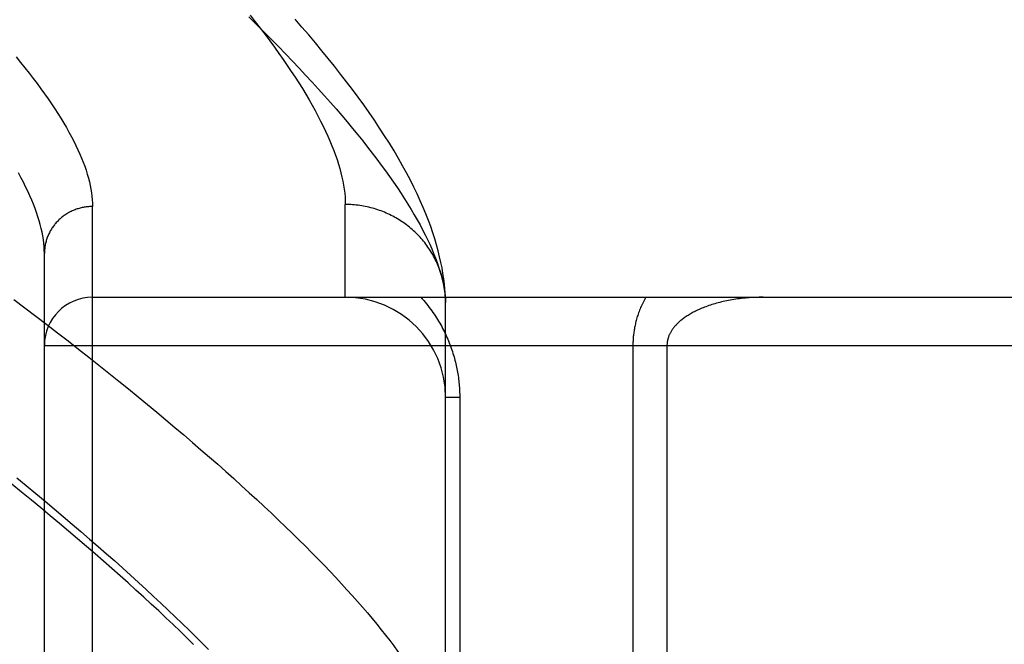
# Model space of a CAD drawing. Header units: inches. Extents: x 0 to 230, y 0 to 149.
# Tile 153 of 256: x 35.399 to 36.012, y 104.257 to 104.646. Entities that reach past the tile are written whole.
import ezdxf

# ---------------------------------------------------------------- set-up
doc = ezdxf.new("R2010")
doc.units = ezdxf.units.IN
doc.header["$LTSCALE"] = 12.648283
doc.header["$MEASUREMENT"] = 0
doc.linetypes.add('HIDDEN', pattern=[0.2, 0.1, -0.1])
doc.layers.add('LEFTHAND_DOOR_ASSEMBLY', color=7, linetype='CONTINUOUS')

msp = doc.modelspace()

# ---------------------------------------------------------------- linework, layer by layer
at = {"layer": 'LEFTHAND_DOOR_ASSEMBLY', "color": 8, "linetype": 'HIDDEN'}
for p, q in [((35.44415, 103.41637), (35.44415, 104.52951)), ((35.60165, 104.47294), (35.60165, 104.53075)), ((35.41415, 103.44576), (35.41415, 104.50012)), ((35.44415, 104.47294), (36.50615, 104.47294)), ((35.66415, 104.46956), (35.6641, 104.47196)), ((35.66415, 104.12919), (35.66415, 104.46956)), ((35.41415, 104.44294), (36.50615, 104.44294)), ((35.78086, 104.44294), (35.78086, 104.17092)), ((35.80207, 104.44294), (35.80207, 104.19431)), ((35.67293, 104.41044), (35.66415, 104.41044)), ((35.67293, 104.41044), (35.67293, 104.12919))]:
    msp.add_line(p, q, dxfattribs=at)
for points in [[(35.54146, 104.64769), (35.54624, 104.64299), (35.55092, 104.63834), (35.5555, 104.63373), (35.55999, 104.62917), (35.56437, 104.62466), (35.56866, 104.62019), (35.57284, 104.61578), (35.57693, 104.61141), (35.58092, 104.60709), (35.58482, 104.60282), (35.58862, 104.59859), (35.59232, 104.59442), (35.59592, 104.59029), (35.59943, 104.58622), (35.60284, 104.58219), (35.60616, 104.57821), (35.60938, 104.57428), (35.6125, 104.5704), (35.61553, 104.56657), (35.61847, 104.56278), (35.62131, 104.55905), (35.62406, 104.55536), (35.62672, 104.55173), (35.62928, 104.54814), (35.63175, 104.5446), (35.63413, 104.54111), (35.63641, 104.53767), (35.6386, 104.53428), (35.6407, 104.53094), (35.64271, 104.52764), (35.64463, 104.5244), (35.64645, 104.5212), (35.64819, 104.51805), (35.64983, 104.51495), (35.65139, 104.5119), (35.65285, 104.5089), (35.65422, 104.50594), (35.65551, 104.50304), (35.6567, 104.50018), (35.65781, 104.49737), (35.65883, 104.4946), (35.65975, 104.49189), (35.66059, 104.48922), (35.66134, 104.4866)], [(35.54227, 104.64883), (35.5455, 104.64472), (35.54863, 104.64067), (35.55167, 104.63667), (35.55462, 104.63272), (35.55748, 104.62882), (35.56024, 104.62497), (35.56291, 104.62117), (35.56549, 104.61743), (35.56797, 104.61374), (35.57037, 104.6101), (35.57267, 104.6065), (35.57488, 104.60296), (35.57701, 104.59947), (35.57904, 104.59604), (35.58098, 104.59265), (35.58284, 104.58931), (35.5846, 104.58603), (35.58628, 104.58279), (35.58787, 104.57961), (35.58937, 104.57647), (35.59078, 104.57339), (35.5921, 104.57035), (35.59334, 104.56737), (35.59449, 104.56444), (35.59555, 104.56155), (35.59653, 104.55872), (35.59742, 104.55593), (35.59823, 104.55319), (35.59895, 104.55051), (35.59958, 104.54787), (35.60013, 104.54528), (35.60059, 104.54274), (35.60097, 104.54024), (35.60127, 104.5378), (35.60148, 104.5354), (35.60161, 104.53305), (35.60165, 104.53075)], [(35.6641, 104.47196), (35.66395, 104.47492), (35.66371, 104.478), (35.6634, 104.48118), (35.66299, 104.48444), (35.6625, 104.48778), (35.66191, 104.49119), (35.66122, 104.49468), (35.66043, 104.49823), (35.65954, 104.50185), (35.65854, 104.50553), (35.65744, 104.50927), (35.65622, 104.51307), (35.6549, 104.51694), (35.65345, 104.52088), (35.65189, 104.52489), (35.6502, 104.52896), (35.64839, 104.53311), (35.64645, 104.53733), (35.64438, 104.54162), (35.64217, 104.54598), (35.63983, 104.55043), (35.63736, 104.55494), (35.63474, 104.55953), (35.63199, 104.56419), (35.62912, 104.56889), (35.62612, 104.57364), (35.62301, 104.57842), (35.6198, 104.58322), (35.61649, 104.58803), (35.6131, 104.59284), (35.60963, 104.59764), (35.60608, 104.60244), (35.60245, 104.60725), (35.59874, 104.61206), (35.59494, 104.61689), (35.59106, 104.62174), (35.58708, 104.62661), (35.58303, 104.6315), (35.57888, 104.63642), (35.57465, 104.64136), (35.57033, 104.64632)], [(35.39652, 104.62278), (35.39932, 104.61936), (35.40204, 104.61599), (35.40467, 104.61265), (35.40721, 104.60936), (35.40966, 104.6061), (35.41203, 104.60289), (35.41431, 104.59972), (35.4165, 104.59659), (35.41861, 104.5935), (35.42063, 104.59045), (35.42257, 104.58744), (35.42442, 104.58448), (35.42619, 104.58155), (35.42787, 104.57867), (35.42947, 104.57582), (35.43098, 104.57302), (35.43241, 104.57026), (35.43376, 104.56754), (35.43503, 104.56486), (35.43621, 104.56222), (35.43731, 104.55962), (35.43832, 104.55706), (35.43925, 104.55455), (35.44011, 104.55207), (35.44088, 104.54964), (35.44156, 104.54724), (35.44217, 104.54489), (35.44269, 104.54257), (35.44314, 104.5403), (35.4435, 104.53806), (35.44378, 104.53587), (35.44399, 104.53371), (35.44411, 104.53159), (35.44415, 104.52951)], [(35.41415, 104.50012), (35.41411, 104.50224), (35.41399, 104.5044), (35.41379, 104.5066), (35.41351, 104.50884), (35.41315, 104.51112), (35.4127, 104.51345), (35.41218, 104.51581), (35.41158, 104.51822), (35.41089, 104.52067), (35.41013, 104.52316), (35.40928, 104.5257), (35.40835, 104.52827), (35.40733, 104.53089), (35.40624, 104.53355), (35.40506, 104.53625), (35.4038, 104.539), (35.40246, 104.54179), (35.40103, 104.54462), (35.39952, 104.54749), (35.39792, 104.55041)], [(35.44415, 104.52951), (35.44349, 104.5295), (35.44284, 104.52948), (35.44218, 104.52945), (35.44153, 104.5294), (35.44088, 104.52934), (35.44023, 104.52926), (35.43958, 104.52917), (35.43894, 104.52906), (35.43829, 104.52895), (35.43765, 104.52881), (35.43702, 104.52867), (35.43638, 104.52851), (35.43575, 104.52834), (35.43513, 104.52815), (35.4345, 104.52795), (35.43389, 104.52774), (35.43327, 104.52751), (35.43267, 104.52727), (35.43206, 104.52702), (35.43147, 104.52676), (35.43088, 104.52648), (35.43029, 104.52619), (35.42972, 104.52589), (35.42915, 104.52557), (35.42858, 104.52525), (35.42803, 104.52491), (35.42748, 104.52456), (35.42694, 104.5242), (35.42641, 104.52382), (35.42588, 104.52344), (35.42537, 104.52304), (35.42486, 104.52264), (35.42437, 104.52222), (35.42388, 104.52179), (35.4234, 104.52135), (35.42293, 104.5209), (35.42248, 104.52045), (35.42203, 104.51998), (35.42159, 104.5195), (35.42117, 104.51901), (35.42075, 104.51852), (35.42035, 104.51801), (35.41995, 104.5175), (35.41957, 104.51698), (35.4192, 104.51645), (35.41885, 104.51591), (35.4185, 104.51537), (35.41817, 104.51482), (35.41785, 104.51426), (35.41754, 104.51369), (35.41724, 104.51312), (35.41696, 104.51254), (35.41669, 104.51196), (35.41643, 104.51137), (35.41619, 104.51077), (35.41596, 104.51017), (35.41574, 104.50957), (35.41554, 104.50896), (35.41535, 104.50835), (35.41517, 104.50773), (35.41501, 104.50711), (35.41486, 104.50648), (35.41472, 104.50586), (35.4146, 104.50523), (35.4145, 104.50459), (35.4144, 104.50396), (35.41433, 104.50332), (35.41426, 104.50268), (35.41421, 104.50204), (35.41418, 104.5014), (35.41415, 104.50076), (35.41415, 104.50012)], [(35.66405, 104.47291), (35.66398, 104.47402), (35.66389, 104.47514), (35.66377, 104.47625), (35.66364, 104.47736), (35.66348, 104.47847), (35.6633, 104.47957), (35.66311, 104.48067), (35.66289, 104.48177), (35.66265, 104.48286), (35.66239, 104.48395), (35.66211, 104.48503), (35.66182, 104.48611), (35.6615, 104.48719), (35.66116, 104.48825), (35.6608, 104.48932), (35.66042, 104.49037), (35.66002, 104.49142), (35.65961, 104.49246), (35.65917, 104.49349), (35.65871, 104.49452), (35.65824, 104.49553), (35.65774, 104.49654), (35.65723, 104.49754), (35.6567, 104.49853), (35.65615, 104.49951), (35.65558, 104.50048), (35.655, 104.50144), (35.65439, 104.50239), (35.65377, 104.50332), (35.65313, 104.50425), (35.65248, 104.50516), (35.6518, 104.50607), (35.65112, 104.50696), (35.65041, 104.50784), (35.64969, 104.5087), (35.64895, 104.50956), (35.6482, 104.51039), (35.64743, 104.51122), (35.64664, 104.51203), (35.64584, 104.51283), (35.64503, 104.51361), (35.6442, 104.51438), (35.64335, 104.51513), (35.6425, 104.51587), (35.64163, 104.5166), (35.64074, 104.5173), (35.63985, 104.51799), (35.63894, 104.51867), (35.63801, 104.51933), (35.63708, 104.51997), (35.63613, 104.52059), (35.63517, 104.5212), (35.63421, 104.52179), (35.63323, 104.52237), (35.63224, 104.52292), (35.63124, 104.52346), (35.63022, 104.52398), (35.6292, 104.52448), (35.62818, 104.52497), (35.62714, 104.52543), (35.62609, 104.52588), (35.62504, 104.52631), (35.62397, 104.52672), (35.6229, 104.52711), (35.62183, 104.52748), (35.62074, 104.52783), (35.61965, 104.52816), (35.61856, 104.52847), (35.61746, 104.52876), (35.61635, 104.52904), (35.61524, 104.52929), (35.61412, 104.52952), (35.613, 104.52974), (35.61187, 104.52993), (35.61075, 104.5301), (35.60962, 104.53025), (35.60848, 104.53039), (35.60735, 104.5305), (35.60621, 104.53059), (35.60507, 104.53066), (35.60393, 104.53071), (35.60279, 104.53074), (35.60165, 104.53075)], [(35.66134, 104.4866), (35.66201, 104.48402), (35.66258, 104.48149), (35.66307, 104.47901), (35.66347, 104.47658), (35.66378, 104.47419), (35.66401, 104.47185), (35.66415, 104.46956)], [(35.39512, 104.47147), (35.40204, 104.46625), (35.40888, 104.46106), (35.41564, 104.4559), (35.42231, 104.45077), (35.42889, 104.44567), (35.43538, 104.4406), (35.44179, 104.43556), (35.44811, 104.43056), (35.45434, 104.42559), (35.46048, 104.42066), (35.46653, 104.41576), (35.47249, 104.4109), (35.47837, 104.40607), (35.48415, 104.40128), (35.48985, 104.39653), (35.49545, 104.39181), (35.50097, 104.38713), (35.50639, 104.38249), (35.51173, 104.37788), (35.51697, 104.37332), (35.52212, 104.3688), (35.52719, 104.36431), (35.53216, 104.35987), (35.53704, 104.35546), (35.54182, 104.3511), (35.54652, 104.34677), (35.55113, 104.34249), (35.55564, 104.33825), (35.56006, 104.33405), (35.56439, 104.32989), (35.56863, 104.32577), (35.57278, 104.3217), (35.57684, 104.31766), (35.5808, 104.31367), (35.58468, 104.30973), (35.58846, 104.30582), (35.59215, 104.30196), (35.59575, 104.29814), (35.59926, 104.29436), (35.60268, 104.29062), (35.606, 104.28693), (35.60924, 104.28329), (35.61238, 104.27968), (35.61543, 104.27612), (35.6184, 104.2726), (35.62127, 104.26913), (35.62404, 104.2657), (35.62673, 104.26231), (35.62933, 104.25897)], [(35.64862, 104.47294), (35.64956, 104.4719), (35.65048, 104.47086), (35.65137, 104.46981), (35.65224, 104.46875), (35.65309, 104.46769), (35.65392, 104.46662), (35.65473, 104.46555), (35.65551, 104.46447), (35.65628, 104.46339), (35.65703, 104.46231), (35.65775, 104.46122), (35.65846, 104.46012), (35.65915, 104.45903), (35.65981, 104.45793), (35.66046, 104.45682), (35.66109, 104.45572), (35.6617, 104.45461), (35.6623, 104.45351), (35.66287, 104.4524), (35.66343, 104.45128), (35.66397, 104.45017), (35.66449, 104.44906), (35.66499, 104.44794), (35.66548, 104.44683), (35.66595, 104.44571), (35.6664, 104.4446), (35.66683, 104.44349), (35.66725, 104.44238), (35.66765, 104.44127), (35.66803, 104.44017), (35.66839, 104.43906), (35.66874, 104.43797), (35.66908, 104.43688), (35.66939, 104.43579), (35.6697, 104.4347), (35.66998, 104.43362), (35.67025, 104.43255), (35.67051, 104.43147), (35.67075, 104.43041), (35.67098, 104.42934), (35.6712, 104.42828), (35.6714, 104.42722), (35.67159, 104.42616), (35.67176, 104.4251), (35.67193, 104.42405), (35.67208, 104.423), (35.67221, 104.42195), (35.67234, 104.4209), (35.67245, 104.41986), (35.67255, 104.41881), (35.67264, 104.41777), (35.67272, 104.41673), (35.67278, 104.4157), (35.67284, 104.41466), (35.67288, 104.41361), (35.67291, 104.41256), (35.67293, 104.4115), (35.67293, 104.41044)], [(35.7889, 104.47294), (35.78844, 104.47214), (35.788, 104.47133), (35.78758, 104.47052), (35.78716, 104.46971), (35.78677, 104.4689), (35.78638, 104.46809), (35.78602, 104.46727), (35.78566, 104.46646), (35.78532, 104.46565), (35.785, 104.46484), (35.78469, 104.46403), (35.78439, 104.46323), (35.78411, 104.46243), (35.78385, 104.46164), (35.7836, 104.46085), (35.78336, 104.46007), (35.78313, 104.45929), (35.78292, 104.45853), (35.78272, 104.45777), (35.78253, 104.45702), (35.78236, 104.45627), (35.7822, 104.45553), (35.78204, 104.4548), (35.7819, 104.45407), (35.78177, 104.45334), (35.78165, 104.45262), (35.78153, 104.45191), (35.78143, 104.4512), (35.78134, 104.45049), (35.78125, 104.44979), (35.78118, 104.44909), (35.78111, 104.44839), (35.78105, 104.4477), (35.781, 104.44701), (35.78096, 104.44633), (35.78092, 104.44565), (35.78089, 104.44497), (35.78088, 104.44429), (35.78086, 104.44361), (35.78086, 104.44294)], [(35.86207, 104.47294), (35.86082, 104.47293), (35.85956, 104.47291), (35.85831, 104.47288), (35.85707, 104.47284), (35.85582, 104.47278), (35.85458, 104.47271), (35.85335, 104.47262), (35.85213, 104.47253), (35.85091, 104.47242), (35.8497, 104.4723), (35.8485, 104.47216), (35.8473, 104.47202), (35.84612, 104.47186), (35.84495, 104.47169), (35.8438, 104.47152), (35.84265, 104.47133), (35.84152, 104.47113), (35.8404, 104.47091), (35.83929, 104.47069), (35.8382, 104.47046), (35.83713, 104.47022), (35.83607, 104.46998), (35.83502, 104.46972), (35.83399, 104.46945), (35.83298, 104.46918), (35.83198, 104.4689), (35.83101, 104.46861), (35.83005, 104.46831), (35.8291, 104.46801), (35.82818, 104.46769), (35.82727, 104.46738), (35.82638, 104.46705), (35.8255, 104.46672), (35.82465, 104.46639), (35.82381, 104.46605), (35.82299, 104.46571), (35.82219, 104.46536), (35.82141, 104.465), (35.82065, 104.46464), (35.8199, 104.46428), (35.81917, 104.46391), (35.81846, 104.46354), (35.81777, 104.46317), (35.81709, 104.4628), (35.81644, 104.46242), (35.8158, 104.46204), (35.81518, 104.46165), (35.81457, 104.46127), (35.81398, 104.46088), (35.81341, 104.46049), (35.81285, 104.4601), (35.81231, 104.4597), (35.81179, 104.45931), (35.81128, 104.45891), (35.81079, 104.45852), (35.81033, 104.45813), (35.80988, 104.45774), (35.80945, 104.45735), (35.80903, 104.45697), (35.80863, 104.45658), (35.80824, 104.45619), (35.80786, 104.4558), (35.8075, 104.45541), (35.80715, 104.45502), (35.80682, 104.45463), (35.8065, 104.45424), (35.80619, 104.45386), (35.80589, 104.45347), (35.80561, 104.45309), (35.80534, 104.45271), (35.80509, 104.45233), (35.80484, 104.45195), (35.80462, 104.45158), (35.8044, 104.45121), (35.80419, 104.45084), (35.804, 104.45048), (35.80382, 104.45012), (35.80364, 104.44976), (35.80348, 104.44941), (35.80333, 104.44905), (35.80319, 104.4487), (35.80306, 104.44835), (35.80293, 104.44801), (35.80282, 104.44766), (35.80272, 104.44732), (35.80262, 104.44698), (35.80253, 104.44664), (35.80245, 104.4463), (35.80238, 104.44596), (35.80231, 104.44563), (35.80226, 104.44529), (35.80221, 104.44496), (35.80217, 104.44463), (35.80214, 104.4443), (35.80211, 104.44397), (35.80209, 104.44363), (35.80208, 104.44329), (35.80207, 104.44294)], [(35.50713, 104.25656), (35.50296, 104.26063), (35.4987, 104.26475), (35.49435, 104.26891), (35.4899, 104.27311), (35.48536, 104.27736), (35.48073, 104.28166), (35.47601, 104.286), (35.47119, 104.29039), (35.46627, 104.29482), (35.46127, 104.29929), (35.45617, 104.30381), (35.45097, 104.30838), (35.44569, 104.31299), (35.4403, 104.31765), (35.43483, 104.32235), (35.42925, 104.32709), (35.42359, 104.33188), (35.41783, 104.33671), (35.41197, 104.34158), (35.40602, 104.3465), (35.39998, 104.35146), (35.39384, 104.35647)], [(35.39692, 104.36039), (35.40289, 104.35549), (35.40878, 104.35063), (35.41459, 104.34581), (35.42031, 104.34102), (35.42594, 104.33627), (35.43149, 104.33155), (35.43695, 104.32687), (35.44233, 104.32223), (35.44762, 104.31763), (35.45282, 104.31306), (35.45794, 104.30853), (35.46296, 104.30404), (35.4679, 104.29959), (35.47276, 104.29518), (35.47752, 104.29081), (35.4822, 104.28648), (35.48679, 104.28219), (35.49129, 104.27794), (35.4957, 104.27373), (35.50002, 104.26956), (35.50426, 104.26543), (35.50841, 104.26134), (35.51247, 104.2573), (35.51644, 104.25329)], [(35.62933, 104.25897), (35.63184, 104.25567), (35.63425, 104.25241), (35.63658, 104.2492), (35.63881, 104.24603), (35.64095, 104.24291), (35.64301, 104.23983), (35.64497, 104.2368), (35.64684, 104.2338), (35.64862, 104.23085), (35.65032, 104.22795), (35.65192, 104.22509), (35.65343, 104.22227), (35.65485, 104.2195), (35.65618, 104.21677), (35.65743, 104.21409), (35.65858, 104.21144), (35.65964, 104.20884), (35.66062, 104.20629), (35.6615, 104.20378), (35.6623, 104.20131), (35.663, 104.19889), (35.66362, 104.1965), (35.66415, 104.19417)]]:
    msp.add_lwpolyline(points, dxfattribs=at)
for centre, radius, start, end in [((35.44415, 104.44294), 0.03, 90, 180), ((35.60165, 104.41044), 0.0625, 0, 90)]:
    msp.add_arc(centre, radius, start, end, dxfattribs=at)

doc.saveas('drawing.dxf')
